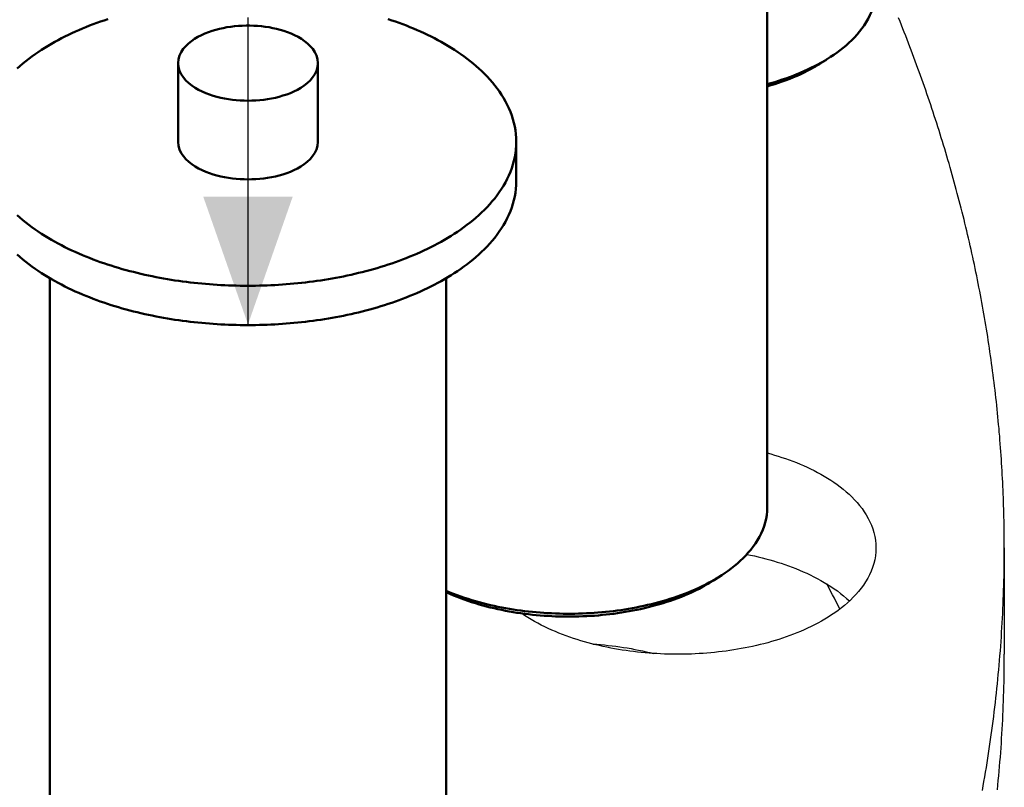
# Model space of a CAD drawing. Header units: millimetres. Extents: x 0 to 841, y 0 to 594.
# Tile 30 of 50: x 451 to 481, y 317 to 341. Entities that reach past the tile are written whole.
import ezdxf

# ---------------------------------------------------------------- set-up
doc = ezdxf.new("R2010")
doc.units = ezdxf.units.MM
doc.linetypes.add('EJE', pattern=[31, 20, -4, 3, -4])
for name, color, linetype, lineweight in [('COTA', 7, 'CONTINUOUS', 25), ('EJE', 7, 'EJE', 25), ('FINA', 7, 'CONTINUOUS', 25), ('VIS', 7, 'CONTINUOUS', 50)]:
    doc.layers.add(name, color=color, linetype=linetype, lineweight=lineweight)

msp = doc.modelspace()

# ---------------------------------------------------------------- linework, layer by layer
at = {"layer": 'COTA'}
msp.add_solid([(457.7, 331.107), (459.1, 335.107), (456.3, 335.107)], dxfattribs=at)
at = {"layer": 'EJE'}
msp.add_line((457.7, 371.709), (457.7, 331.107), dxfattribs=at)
at = {"layer": 'FINA'}
for points in [[(473.93, 347.946), (473.93, 325.386)], [(475.913, 339.473), (476.013, 339.54), (476.112, 339.609), (476.209, 339.681), (476.304, 339.756), (476.396, 339.834), (476.486, 339.914), (476.574, 339.997), (476.658, 340.084), (476.74, 340.173), (476.818, 340.265), (476.891, 340.361), (476.961, 340.459), (477.026, 340.561), (477.086, 340.666), (477.141, 340.774), (477.189, 340.884), (477.231, 340.997), (477.266, 341.113), (477.294, 341.231), (477.314, 341.35), (477.326, 341.47), (477.33, 341.59)], [(453.314, 340.655), (453.2, 340.616), (453.086, 340.577), (452.973, 340.536), (452.86, 340.494), (452.748, 340.451), (452.636, 340.406), (452.525, 340.36), (452.414, 340.313), (452.304, 340.264), (452.195, 340.214), (452.086, 340.162), (451.978, 340.109), (451.871, 340.054), (451.764, 339.998), (451.659, 339.94), (451.554, 339.88), (451.45, 339.819), (451.348, 339.756), (451.246, 339.692), (451.146, 339.626), (451.046, 339.558), (450.948, 339.488), (450.852, 339.416), (450.757, 339.342), (450.663, 339.266), (450.571, 339.188), (450.481, 339.108)], [(459.888, 339.278), (459.876, 339.397), (459.844, 339.513), (459.792, 339.621), (459.726, 339.721), (459.648, 339.812), (459.561, 339.895), (459.468, 339.97), (459.369, 340.038), (459.265, 340.099), (459.158, 340.154), (459.049, 340.203), (458.937, 340.247), (458.824, 340.286), (458.709, 340.32), (458.593, 340.35), (458.475, 340.376), (458.357, 340.398), (458.239, 340.416), (458.12, 340.431), (458, 340.442), (457.88, 340.449), (457.76, 340.452), (457.64, 340.452), (457.52, 340.449), (457.4, 340.442), (457.281, 340.431), (457.162, 340.416), (457.043, 340.398), (456.925, 340.376), (456.808, 340.35), (456.692, 340.32), (456.577, 340.286), (456.463, 340.247), (456.351, 340.203), (456.242, 340.154), (456.135, 340.099), (456.032, 340.038), (455.933, 339.97), (455.839, 339.895), (455.752, 339.812), (455.674, 339.721), (455.608, 339.621), (455.557, 339.513), (455.524, 339.397), (455.513, 339.278)], [(466.086, 336.817), (466.083, 336.938), (466.074, 337.058), (466.059, 337.177), (466.039, 337.296), (466.012, 337.413), (465.98, 337.529), (465.943, 337.644), (465.901, 337.757), (465.855, 337.868), (465.803, 337.976), (465.748, 338.083), (465.688, 338.188), (465.625, 338.29), (465.558, 338.39), (465.487, 338.488), (465.414, 338.583), (465.338, 338.676), (465.259, 338.767), (465.177, 338.856), (465.093, 338.942), (465.007, 339.026), (464.919, 339.108), (464.829, 339.188), (464.737, 339.266), (464.644, 339.342), (464.549, 339.416), (464.452, 339.488), (464.354, 339.558), (464.255, 339.626), (464.154, 339.692), (464.053, 339.756), (463.95, 339.819), (463.846, 339.88), (463.741, 339.94), (463.636, 339.998), (463.529, 340.054), (463.422, 340.109), (463.314, 340.162), (463.205, 340.214), (463.096, 340.264), (462.986, 340.313), (462.875, 340.36), (462.764, 340.406), (462.652, 340.451), (462.54, 340.494), (462.427, 340.536), (462.314, 340.577), (462.2, 340.616), (462.086, 340.655)], [(481.341, 324.119), (481.341, 324.24), (481.34, 324.36), (481.339, 324.481), (481.338, 324.601), (481.336, 324.722), (481.335, 324.842), (481.332, 324.963), (481.33, 325.084), (481.327, 325.204), (481.323, 325.325), (481.32, 325.445), (481.316, 325.566), (481.312, 325.686), (481.307, 325.807), (481.302, 325.927), (481.297, 326.048), (481.291, 326.168), (481.285, 326.289), (481.278, 326.409), (481.272, 326.529), (481.265, 326.65), (481.257, 326.77), (481.249, 326.89), (481.241, 327.011), (481.233, 327.131), (481.224, 327.251), (481.215, 327.372), (481.205, 327.492), (481.196, 327.612), (481.185, 327.732), (481.175, 327.852), (481.164, 327.972), (481.153, 328.092), (481.141, 328.212), (481.129, 328.332), (481.117, 328.452), (481.105, 328.572), (481.092, 328.692), (481.079, 328.812), (481.065, 328.932), (481.051, 329.052), (481.037, 329.171), (481.022, 329.291), (481.007, 329.411), (480.992, 329.53), (480.976, 329.65), (480.961, 329.769), (480.944, 329.889), (480.928, 330.008), (480.911, 330.128), (480.893, 330.247), (480.876, 330.366), (480.858, 330.486), (480.84, 330.605), (480.821, 330.724), (480.802, 330.843), (480.783, 330.962), (480.763, 331.081), (480.743, 331.2), (480.723, 331.319), (480.702, 331.438), (480.681, 331.556), (480.66, 331.675), (480.639, 331.794), (480.617, 331.912), (480.594, 332.031), (480.572, 332.149), (480.549, 332.268), (480.526, 332.386), (480.502, 332.504), (480.478, 332.623), (480.454, 332.741), (480.429, 332.859), (480.405, 332.977), (480.379, 333.095), (480.354, 333.213), (480.328, 333.33), (480.302, 333.448), (480.275, 333.566), (480.249, 333.683), (480.222, 333.801), (480.194, 333.918), (480.166, 334.036), (480.138, 334.153), (480.11, 334.27), (480.081, 334.387), (480.052, 334.504), (480.023, 334.621), (479.993, 334.738), (479.963, 334.855), (479.933, 334.972), (479.903, 335.088), (479.872, 335.205), (479.841, 335.321), (479.809, 335.438), (479.777, 335.554), (479.745, 335.67), (479.713, 335.786), (479.68, 335.902), (479.647, 336.018), (479.613, 336.134), (479.58, 336.25), (479.546, 336.366), (479.512, 336.481), (479.477, 336.597), (479.442, 336.712), (479.407, 336.828), (479.372, 336.943), (479.336, 337.058), (479.3, 337.173), (479.263, 337.288), (479.227, 337.403), (479.19, 337.518), (479.152, 337.632), (479.115, 337.747), (479.077, 337.862), (479.039, 337.976), (479, 338.09), (478.962, 338.204), (478.923, 338.319), (478.883, 338.433), (478.844, 338.546), (478.804, 338.66), (478.764, 338.774), (478.723, 338.888), (478.682, 339.001), (478.641, 339.114), (478.6, 339.228), (478.558, 339.341), (478.517, 339.454), (478.474, 339.567), (478.432, 339.68), (478.389, 339.793), (478.346, 339.905), (478.303, 340.018), (478.259, 340.13), (478.215, 340.242), (478.171, 340.355), (478.127, 340.467), (478.082, 340.579), (478.037, 340.691)], [(475.515, 339.237), (475.582, 339.274), (475.65, 339.312), (475.716, 339.351), (475.782, 339.39), (475.848, 339.431), (475.913, 339.473)], [(475.688, 339.326), (475.913, 339.473)], [(455.513, 339.278), (455.524, 339.156), (455.559, 339.038), (455.612, 338.928), (455.681, 338.826), (455.762, 338.734), (455.852, 338.65), (455.949, 338.574), (456.051, 338.506), (456.158, 338.445), (456.268, 338.39), (456.38, 338.341), (456.495, 338.298), (456.612, 338.259), (456.73, 338.225), (456.849, 338.196), (456.969, 338.171), (457.091, 338.15), (457.212, 338.133), (457.334, 338.12), (457.457, 338.111), (457.58, 338.105), (457.703, 338.104), (457.825, 338.105), (457.948, 338.111), (458.071, 338.121), (458.193, 338.134), (458.315, 338.151), (458.436, 338.172), (458.556, 338.197), (458.675, 338.227), (458.793, 338.261), (458.91, 338.299), (459.025, 338.343), (459.137, 338.393), (459.247, 338.448)], [(455.513, 339.278), (455.513, 336.817)], [(459.247, 338.448), (459.353, 338.509), (459.455, 338.577), (459.551, 338.652), (459.64, 338.735), (459.721, 338.828), (459.789, 338.929), (459.842, 339.039), (459.876, 339.156), (459.888, 339.278)], [(459.888, 339.278), (459.888, 336.817)], [(473.93, 338.621), (474.047, 338.654), (474.164, 338.688), (474.28, 338.724), (474.396, 338.761), (474.511, 338.801), (474.626, 338.842), (474.74, 338.884), (474.853, 338.929), (474.965, 338.975), (475.077, 339.024), (475.188, 339.074), (475.298, 339.126), (475.407, 339.181), (475.515, 339.237)], [(475.308, 339.102), (475.373, 339.137), (475.437, 339.173), (475.501, 339.21), (475.564, 339.248), (475.626, 339.287), (475.688, 339.326)], [(475.688, 339.326), (475.706, 339.338), (475.725, 339.35), (475.743, 339.362), (475.761, 339.375), (475.779, 339.387), (475.797, 339.399)], [(473.93, 338.551), (474.048, 338.587), (474.167, 338.624), (474.284, 338.663), (474.401, 338.703), (474.518, 338.746), (474.634, 338.79), (474.748, 338.837), (474.862, 338.886), (474.976, 338.936), (475.088, 338.989), (475.199, 339.044), (475.308, 339.102)], [(455.513, 336.817), (455.524, 336.695), (455.559, 336.577), (455.612, 336.467), (455.681, 336.365), (455.762, 336.273), (455.852, 336.189), (455.949, 336.114), (456.051, 336.046), (456.158, 335.984), (456.268, 335.93), (456.38, 335.881), (456.495, 335.837), (456.612, 335.798), (456.73, 335.765), (456.849, 335.735), (456.969, 335.71), (457.091, 335.689), (457.212, 335.672), (457.334, 335.659), (457.457, 335.65), (457.58, 335.645), (457.703, 335.643), (457.825, 335.645), (457.948, 335.65), (458.071, 335.66), (458.193, 335.673), (458.315, 335.69), (458.436, 335.711), (458.556, 335.736), (458.675, 335.766), (458.793, 335.8), (458.91, 335.839), (459.025, 335.883), (459.137, 335.932), (459.247, 335.987)], [(459.247, 335.987), (459.353, 336.048), (459.455, 336.116), (459.551, 336.191), (459.64, 336.275), (459.721, 336.367), (459.789, 336.468), (459.842, 336.578), (459.876, 336.696), (459.888, 336.817)], [(463.63, 333.634), (463.736, 333.692), (463.841, 333.751), (463.944, 333.812), (464.047, 333.875), (464.149, 333.939), (464.25, 334.006), (464.349, 334.074), (464.448, 334.144), (464.544, 334.216), (464.64, 334.29), (464.734, 334.366), (464.826, 334.443), (464.916, 334.523), (465.004, 334.605), (465.09, 334.69), (465.175, 334.776), (465.256, 334.865), (465.336, 334.956), (465.412, 335.049), (465.486, 335.144), (465.556, 335.242), (465.623, 335.342), (465.687, 335.445), (465.747, 335.549), (465.802, 335.656), (465.854, 335.765), (465.901, 335.876), (465.943, 335.989), (465.98, 336.104), (466.012, 336.22), (466.038, 336.338), (466.059, 336.457), (466.074, 336.577), (466.083, 336.697), (466.086, 336.817)], [(466.086, 336.817), (466.086, 335.587)], [(463.63, 332.403), (463.736, 332.461), (463.841, 332.521), (463.944, 332.582), (464.047, 332.645), (464.149, 332.709), (464.25, 332.775), (464.349, 332.844), (464.448, 332.914), (464.544, 332.985), (464.64, 333.059), (464.734, 333.135), (464.826, 333.213), (464.916, 333.293), (465.004, 333.375), (465.09, 333.459), (465.175, 333.546), (465.256, 333.634), (465.336, 333.725), (465.412, 333.818), (465.486, 333.914), (465.556, 334.012), (465.623, 334.112), (465.687, 334.214), (465.747, 334.319), (465.802, 334.426), (465.854, 334.535), (465.901, 334.646), (465.943, 334.759), (465.98, 334.874), (466.012, 334.99), (466.038, 335.108), (466.059, 335.227), (466.074, 335.346), (466.083, 335.466), (466.086, 335.587)], [(450.48, 334.527), (450.57, 334.447), (450.662, 334.369), (450.756, 334.294), (450.851, 334.22), (450.947, 334.148), (451.045, 334.078), (451.144, 334.01), (451.245, 333.943), (451.346, 333.879), (451.449, 333.816), (451.553, 333.755), (451.657, 333.696), (451.763, 333.638), (451.869, 333.582), (451.976, 333.527), (452.084, 333.474), (452.193, 333.422), (452.302, 333.372), (452.412, 333.323), (452.523, 333.275), (452.634, 333.229), (452.746, 333.185), (452.858, 333.141), (452.971, 333.099), (453.084, 333.058), (453.198, 333.019), (453.312, 332.981), (453.426, 332.944), (453.541, 332.908), (453.656, 332.873), (453.772, 332.839), (453.888, 332.807), (454.004, 332.776), (454.121, 332.746), (454.237, 332.717), (454.354, 332.689), (454.472, 332.662), (454.589, 332.636), (454.707, 332.612), (454.825, 332.588), (454.943, 332.565), (455.062, 332.544), (455.18, 332.523), (455.299, 332.504), (455.418, 332.485), (455.537, 332.467), (455.656, 332.451), (455.775, 332.435), (455.895, 332.421), (456.014, 332.407), (456.134, 332.394), (456.254, 332.382), (456.374, 332.372), (456.494, 332.362), (456.614, 332.353), (456.734, 332.345), (456.854, 332.338), (456.974, 332.332), (457.094, 332.327), (457.215, 332.323), (457.335, 332.319), (457.455, 332.317), (457.575, 332.315), (457.696, 332.315), (457.816, 332.315), (457.936, 332.317), (458.057, 332.319), (458.177, 332.322), (458.297, 332.326), (458.418, 332.331), (458.538, 332.338), (458.658, 332.344), (458.778, 332.352), (458.898, 332.361), (459.018, 332.371), (459.138, 332.382), (459.258, 332.393), (459.377, 332.406), (459.497, 332.42), (459.616, 332.434), (459.736, 332.45), (459.855, 332.466), (459.974, 332.484), (460.093, 332.502), (460.212, 332.522), (460.33, 332.542), (460.449, 332.564), (460.567, 332.586), (460.685, 332.61), (460.803, 332.634), (460.92, 332.66), (461.037, 332.687), (461.154, 332.715), (461.271, 332.744), (461.388, 332.774), (461.504, 332.805), (461.62, 332.837), (461.736, 332.871), (461.851, 332.905), (461.966, 332.941), (462.08, 332.978), (462.194, 333.016), (462.308, 333.056), (462.421, 333.096), (462.534, 333.138), (462.646, 333.182), (462.758, 333.226), (462.869, 333.272), (462.98, 333.319), (463.09, 333.368), (463.199, 333.418), (463.308, 333.47), (463.416, 333.523), (463.523, 333.578), (463.63, 333.634)], [(450.48, 333.297), (450.57, 333.217), (450.662, 333.139), (450.756, 333.063), (450.851, 332.989), (450.947, 332.917), (451.045, 332.848), (451.144, 332.779), (451.245, 332.713), (451.346, 332.649), (451.449, 332.586), (451.553, 332.525), (451.657, 332.465), (451.763, 332.407), (451.869, 332.351), (451.976, 332.296), (452.084, 332.243), (452.193, 332.192), (452.302, 332.141), (452.412, 332.092), (452.523, 332.045), (452.634, 331.999), (452.746, 331.954), (452.858, 331.911), (452.971, 331.869), (453.084, 331.828), (453.198, 331.789), (453.312, 331.75), (453.426, 331.713), (453.541, 331.677), (453.656, 331.643), (453.772, 331.609), (453.888, 331.577), (454.004, 331.545), (454.121, 331.515), (454.237, 331.486), (454.354, 331.458), (454.472, 331.432), (454.589, 331.406), (454.707, 331.381), (454.825, 331.357), (454.943, 331.335), (455.062, 331.313), (455.18, 331.293), (455.299, 331.273), (455.418, 331.255), (455.537, 331.237), (455.656, 331.22), (455.775, 331.205), (455.895, 331.19), (456.014, 331.177), (456.134, 331.164), (456.254, 331.152), (456.374, 331.141), (456.494, 331.131), (456.614, 331.123), (456.734, 331.115), (456.854, 331.108), (456.974, 331.102), (457.094, 331.096), (457.215, 331.092), (457.335, 331.089), (457.455, 331.087), (457.575, 331.085), (457.696, 331.085), (457.816, 331.085), (457.936, 331.086), (458.057, 331.089), (458.177, 331.092), (458.297, 331.096), (458.418, 331.101), (458.538, 331.107), (458.658, 331.114), (458.778, 331.122), (458.898, 331.131), (459.018, 331.141), (459.138, 331.151), (459.258, 331.163), (459.377, 331.176), (459.497, 331.189), (459.616, 331.204), (459.736, 331.219), (459.855, 331.236), (459.974, 331.253), (460.093, 331.272), (460.212, 331.291), (460.33, 331.312), (460.449, 331.333), (460.567, 331.356), (460.685, 331.379), (460.803, 331.404), (460.92, 331.43), (461.037, 331.456), (461.154, 331.484), (461.271, 331.513), (461.388, 331.543), (461.504, 331.574), (461.62, 331.607), (461.736, 331.64), (461.851, 331.675), (461.966, 331.711), (462.08, 331.748), (462.194, 331.786), (462.308, 331.825), (462.421, 331.866), (462.534, 331.908), (462.646, 331.951), (462.758, 331.996), (462.869, 332.042), (462.98, 332.089), (463.09, 332.138), (463.199, 332.188), (463.308, 332.239), (463.416, 332.293), (463.523, 332.347), (463.63, 332.403)], [(451.502, 332.554), (451.502, 309.995)], [(463.898, 332.554), (463.898, 309.995)], [(473.93, 327.088), (474.046, 327.056), (474.161, 327.022), (474.277, 326.987), (474.391, 326.949), (474.506, 326.911), (474.619, 326.87), (474.732, 326.828), (474.844, 326.784), (474.956, 326.738), (475.067, 326.69), (475.177, 326.641), (475.286, 326.589), (475.394, 326.535), (475.501, 326.48), (475.606, 326.422), (475.711, 326.362), (475.814, 326.299), (475.916, 326.235), (476.016, 326.168), (476.115, 326.098), (476.211, 326.026), (476.306, 325.951), (476.398, 325.874), (476.488, 325.793), (476.576, 325.71), (476.66, 325.624), (476.741, 325.535), (476.819, 325.443), (476.893, 325.347), (476.962, 325.249), (477.027, 325.147), (477.087, 325.042), (477.141, 324.935), (477.189, 324.824), (477.231, 324.711), (477.266, 324.596), (477.294, 324.478), (477.314, 324.359), (477.326, 324.239), (477.33, 324.119)], [(472.512, 323.269), (472.613, 323.336), (472.712, 323.405), (472.808, 323.477), (472.903, 323.552), (472.996, 323.63), (473.086, 323.71), (473.173, 323.793), (473.258, 323.88), (473.339, 323.969), (473.417, 324.061), (473.491, 324.157), (473.561, 324.255), (473.626, 324.357), (473.686, 324.462), (473.74, 324.57), (473.788, 324.68), (473.83, 324.793), (473.865, 324.909), (473.893, 325.027), (473.913, 325.146), (473.926, 325.266), (473.93, 325.386)], [(477.33, 324.119), (477.326, 323.994), (477.313, 323.87), (477.291, 323.747), (477.262, 323.626), (477.224, 323.507), (477.18, 323.391), (477.128, 323.277), (477.071, 323.166), (477.007, 323.059), (476.938, 322.955), (476.865, 322.854), (476.787, 322.757), (476.705, 322.662), (476.619, 322.572), (476.531, 322.484), (476.439, 322.4), (476.344, 322.318), (476.247, 322.24), (476.148, 322.164), (476.047, 322.091), (475.943, 322.021), (475.839, 321.954), (475.732, 321.889), (475.624, 321.826), (475.515, 321.766)], [(480.654, 316.527), (480.68, 316.671), (480.705, 316.816), (480.73, 316.96), (480.755, 317.105), (480.779, 317.25), (480.802, 317.395), (480.825, 317.54), (480.848, 317.685), (480.87, 317.83), (480.891, 317.975), (480.912, 318.121), (480.933, 318.266), (480.953, 318.411), (480.972, 318.557), (480.991, 318.702), (481.01, 318.848), (481.028, 318.994), (481.046, 319.139), (481.063, 319.285), (481.079, 319.431), (481.095, 319.577), (481.111, 319.723), (481.126, 319.869), (481.14, 320.015), (481.154, 320.161), (481.168, 320.307), (481.181, 320.454), (481.193, 320.6), (481.205, 320.746), (481.217, 320.893), (481.228, 321.039), (481.238, 321.185), (481.248, 321.332), (481.258, 321.478), (481.267, 321.625), (481.275, 321.771), (481.283, 321.918), (481.291, 322.065), (481.297, 322.211), (481.304, 322.358), (481.31, 322.505), (481.315, 322.651), (481.32, 322.798), (481.324, 322.945), (481.328, 323.091), (481.332, 323.238), (481.334, 323.385), (481.337, 323.532), (481.338, 323.679), (481.34, 323.825), (481.341, 323.972), (481.341, 324.119)], [(481.341, 324.119), (481.341, 320.797)], [(473.292, 323.916), (473.412, 323.891), (473.533, 323.865), (473.652, 323.837), (473.772, 323.808), (473.891, 323.777), (474.01, 323.744), (474.128, 323.71), (474.246, 323.674), (474.363, 323.637), (474.48, 323.598), (474.596, 323.557), (474.711, 323.514), (474.826, 323.469), (474.94, 323.423), (475.053, 323.374), (475.165, 323.324), (475.277, 323.271), (475.387, 323.217), (475.496, 323.16), (475.604, 323.101), (475.711, 323.04), (475.816, 322.976), (475.92, 322.91), (476.022, 322.841), (476.123, 322.77), (476.221, 322.696), (476.317, 322.62), (476.411, 322.54), (476.503, 322.458)], [(472.114, 323.033), (472.182, 323.07), (472.249, 323.108), (472.316, 323.147), (472.382, 323.186), (472.447, 323.227), (472.512, 323.269)], [(472.287, 323.122), (472.512, 323.269)], [(472.287, 323.122), (472.306, 323.134), (472.324, 323.146), (472.342, 323.158), (472.36, 323.171), (472.379, 323.183), (472.397, 323.195)], [(463.898, 322.771), (464.01, 322.725), (464.122, 322.681), (464.236, 322.638), (464.349, 322.598), (464.464, 322.559), (464.579, 322.521), (464.694, 322.486), (464.81, 322.451), (464.926, 322.419), (465.043, 322.388), (465.16, 322.358), (465.278, 322.33), (465.395, 322.304), (465.514, 322.279), (465.632, 322.255), (465.751, 322.233), (465.87, 322.212), (465.989, 322.193), (466.109, 322.175), (466.228, 322.158), (466.348, 322.143), (466.468, 322.128), (466.588, 322.116), (466.708, 322.104), (466.829, 322.094), (466.949, 322.085), (467.07, 322.078), (467.191, 322.071), (467.311, 322.066), (467.432, 322.062), (467.553, 322.06), (467.674, 322.059), (467.794, 322.059), (467.915, 322.06), (468.036, 322.063), (468.157, 322.066), (468.277, 322.072), (468.398, 322.078), (468.519, 322.086), (468.639, 322.094), (468.759, 322.105), (468.88, 322.116), (469, 322.129), (469.12, 322.143), (469.24, 322.159), (469.359, 322.175), (469.479, 322.194), (469.598, 322.213), (469.717, 322.234), (469.836, 322.256), (469.954, 322.28), (470.072, 322.305), (470.19, 322.332), (470.308, 322.36), (470.425, 322.389), (470.542, 322.42), (470.658, 322.453), (470.774, 322.487), (470.889, 322.523), (471.004, 322.56), (471.118, 322.599), (471.232, 322.64), (471.345, 322.683), (471.458, 322.727), (471.569, 322.773), (471.68, 322.821), (471.79, 322.871), (471.899, 322.923), (472.007, 322.977), (472.114, 323.033)], [(463.898, 322.728), (464.009, 322.678), (464.121, 322.631), (464.234, 322.585), (464.347, 322.541), (464.461, 322.5), (464.575, 322.46), (464.691, 322.422), (464.807, 322.385), (464.923, 322.351), (465.04, 322.318), (465.157, 322.286), (465.275, 322.256), (465.393, 322.228), (465.511, 322.202), (465.63, 322.177), (465.749, 322.153), (465.869, 322.131), (465.988, 322.11), (466.108, 322.091), (466.228, 322.074), (466.349, 322.057), (466.469, 322.042), (466.59, 322.029), (466.711, 322.017), (466.831, 322.006), (466.953, 321.997), (467.074, 321.989), (467.195, 321.982), (467.316, 321.977), (467.438, 321.973), (467.559, 321.97), (467.68, 321.969), (467.802, 321.969), (467.923, 321.971), (468.045, 321.974), (468.166, 321.978), (468.287, 321.983), (468.408, 321.99), (468.529, 321.998), (468.651, 322.008), (468.771, 322.019), (468.892, 322.031), (469.013, 322.045), (469.133, 322.06), (469.254, 322.076), (469.374, 322.094), (469.494, 322.114), (469.613, 322.134), (469.732, 322.157), (469.852, 322.18), (469.97, 322.206), (470.089, 322.233), (470.207, 322.261), (470.324, 322.291), (470.442, 322.323), (470.558, 322.356), (470.675, 322.391), (470.79, 322.428), (470.906, 322.466), (471.02, 322.506), (471.134, 322.548), (471.247, 322.592), (471.36, 322.638), (471.471, 322.686), (471.582, 322.736), (471.692, 322.788), (471.8, 322.842), (471.908, 322.898)], [(471.908, 322.898), (471.972, 322.933), (472.036, 322.969), (472.1, 323.006), (472.163, 323.044), (472.226, 323.083), (472.287, 323.122)], [(476.202, 322.205), (476.145, 322.317), (476.087, 322.429), (476.03, 322.542), (475.972, 322.654), (475.913, 322.765), (475.855, 322.877), (475.796, 322.989)], [(475.515, 321.766), (475.408, 321.71), (475.3, 321.656), (475.191, 321.604), (475.081, 321.554), (474.97, 321.506), (474.859, 321.46), (474.747, 321.416), (474.634, 321.373), (474.52, 321.332), (474.406, 321.293), (474.291, 321.256), (474.176, 321.22), (474.06, 321.186), (473.944, 321.153), (473.827, 321.122), (473.71, 321.093), (473.593, 321.065), (473.475, 321.038), (473.357, 321.013), (473.239, 320.989), (473.12, 320.967), (473.001, 320.946), (472.882, 320.927), (472.763, 320.908), (472.643, 320.892), (472.524, 320.876), (472.404, 320.862), (472.284, 320.849), (472.164, 320.838), (472.044, 320.827), (471.923, 320.818), (471.803, 320.811), (471.682, 320.804), (471.562, 320.799), (471.441, 320.795), (471.32, 320.793), (471.2, 320.791), (471.079, 320.791), (470.958, 320.792), (470.838, 320.795), (470.717, 320.799), (470.597, 320.804), (470.476, 320.81), (470.356, 320.817), (470.235, 320.826), (470.115, 320.836), (469.995, 320.848), (469.875, 320.86), (469.755, 320.874), (469.635, 320.89), (469.516, 320.906), (469.396, 320.924), (469.277, 320.944), (469.158, 320.964), (469.04, 320.986), (468.921, 321.01), (468.803, 321.035), (468.686, 321.061), (468.568, 321.089), (468.451, 321.118), (468.334, 321.149), (468.218, 321.182), (468.102, 321.216), (467.987, 321.251), (467.872, 321.288), (467.758, 321.327), (467.644, 321.368), (467.531, 321.41), (467.419, 321.454), (467.307, 321.5), (467.197, 321.548), (467.087, 321.598), (466.977, 321.649), (466.869, 321.703), (466.762, 321.759), (466.657, 321.817), (466.552, 321.877), (466.449, 321.939), (466.347, 322.004), (466.246, 322.071)], [(468.484, 321.11), (468.604, 321.102), (468.723, 321.092), (468.843, 321.081), (468.962, 321.068), (469.082, 321.055), (469.201, 321.04), (469.32, 321.024), (469.438, 321.006), (469.557, 320.987), (469.675, 320.967), (469.793, 320.945), (469.911, 320.922), (470.029, 320.898), (470.146, 320.872), (470.263, 320.845), (470.379, 320.816)], [(481.126, 316.547), (481.14, 316.693), (481.154, 316.839), (481.168, 316.985), (481.181, 317.132), (481.193, 317.278), (481.205, 317.424), (481.217, 317.57), (481.228, 317.717), (481.238, 317.863), (481.248, 318.01), (481.258, 318.156), (481.267, 318.303), (481.275, 318.449), (481.283, 318.596), (481.291, 318.743), (481.297, 318.889), (481.304, 319.036), (481.31, 319.182), (481.315, 319.329), (481.32, 319.476), (481.324, 319.623), (481.328, 319.769), (481.332, 319.916), (481.334, 320.063), (481.337, 320.21), (481.338, 320.357), (481.34, 320.503), (481.341, 320.65), (481.341, 320.797)]]:
    msp.add_lwpolyline(points, dxfattribs=at)
at = {"layer": 'VIS'}
for points in [[(473.93, 347.946), (473.93, 325.386)], [(475.913, 339.473), (476.013, 339.54), (476.112, 339.609), (476.209, 339.681), (476.304, 339.756), (476.396, 339.834), (476.486, 339.914), (476.574, 339.997), (476.658, 340.084), (476.74, 340.173), (476.818, 340.265), (476.891, 340.361), (476.961, 340.459), (477.026, 340.561), (477.086, 340.666), (477.141, 340.774), (477.189, 340.884), (477.231, 340.997), (477.266, 341.113), (477.294, 341.231), (477.314, 341.35), (477.326, 341.47), (477.33, 341.59)], [(453.314, 340.655), (453.2, 340.616), (453.086, 340.577), (452.973, 340.536), (452.86, 340.494), (452.748, 340.451), (452.636, 340.406), (452.525, 340.36), (452.414, 340.313), (452.304, 340.264), (452.195, 340.214), (452.086, 340.162), (451.978, 340.109), (451.871, 340.054), (451.764, 339.998), (451.659, 339.94), (451.554, 339.88), (451.45, 339.819), (451.348, 339.756), (451.246, 339.692), (451.146, 339.626), (451.046, 339.558), (450.948, 339.488), (450.852, 339.416), (450.757, 339.342), (450.663, 339.266), (450.571, 339.188), (450.481, 339.108)], [(459.888, 339.278), (459.876, 339.397), (459.844, 339.513), (459.792, 339.621), (459.726, 339.721), (459.648, 339.812), (459.561, 339.895), (459.468, 339.97), (459.369, 340.038), (459.265, 340.099), (459.158, 340.154), (459.049, 340.203), (458.937, 340.247), (458.824, 340.286), (458.709, 340.32), (458.593, 340.35), (458.475, 340.376), (458.357, 340.398), (458.239, 340.416), (458.12, 340.431), (458, 340.442), (457.88, 340.449), (457.76, 340.452), (457.64, 340.452), (457.52, 340.449), (457.4, 340.442), (457.281, 340.431), (457.162, 340.416), (457.043, 340.398), (456.925, 340.376), (456.808, 340.35), (456.692, 340.32), (456.577, 340.286), (456.463, 340.247), (456.351, 340.203), (456.242, 340.154), (456.135, 340.099), (456.032, 340.038), (455.933, 339.97), (455.839, 339.895), (455.752, 339.812), (455.674, 339.721), (455.608, 339.621), (455.557, 339.513), (455.524, 339.397), (455.513, 339.278)], [(466.086, 336.817), (466.083, 336.938), (466.074, 337.058), (466.059, 337.177), (466.039, 337.296), (466.012, 337.413), (465.98, 337.529), (465.943, 337.644), (465.901, 337.757), (465.855, 337.868), (465.803, 337.976), (465.748, 338.083), (465.688, 338.188), (465.625, 338.29), (465.558, 338.39), (465.487, 338.488), (465.414, 338.583), (465.338, 338.676), (465.259, 338.767), (465.177, 338.856), (465.093, 338.942), (465.007, 339.026), (464.919, 339.108), (464.829, 339.188), (464.737, 339.266), (464.644, 339.342), (464.549, 339.416), (464.452, 339.488), (464.354, 339.558), (464.255, 339.626), (464.154, 339.692), (464.053, 339.756), (463.95, 339.819), (463.846, 339.88), (463.741, 339.94), (463.636, 339.998), (463.529, 340.054), (463.422, 340.109), (463.314, 340.162), (463.205, 340.214), (463.096, 340.264), (462.986, 340.313), (462.875, 340.36), (462.764, 340.406), (462.652, 340.451), (462.54, 340.494), (462.427, 340.536), (462.314, 340.577), (462.2, 340.616), (462.086, 340.655)], [(475.515, 339.237), (475.582, 339.274), (475.65, 339.312), (475.716, 339.351), (475.782, 339.39), (475.848, 339.431), (475.913, 339.473)], [(475.688, 339.326), (475.913, 339.473)], [(455.513, 339.278), (455.524, 339.156), (455.559, 339.038), (455.612, 338.928), (455.681, 338.826), (455.762, 338.734), (455.852, 338.65), (455.949, 338.574), (456.051, 338.506), (456.158, 338.445), (456.268, 338.39), (456.38, 338.341), (456.495, 338.298), (456.612, 338.259), (456.73, 338.225), (456.849, 338.196), (456.969, 338.171), (457.091, 338.15), (457.212, 338.133), (457.334, 338.12), (457.457, 338.111), (457.58, 338.105), (457.703, 338.104), (457.825, 338.105), (457.948, 338.111), (458.071, 338.121), (458.193, 338.134), (458.315, 338.151), (458.436, 338.172), (458.556, 338.197), (458.675, 338.227), (458.793, 338.261), (458.91, 338.299), (459.025, 338.343), (459.137, 338.393), (459.247, 338.448)], [(455.513, 339.278), (455.513, 336.817)], [(459.247, 338.448), (459.353, 338.509), (459.455, 338.577), (459.551, 338.652), (459.64, 338.735), (459.721, 338.828), (459.789, 338.929), (459.842, 339.039), (459.876, 339.156), (459.888, 339.278)], [(459.888, 339.278), (459.888, 336.817)], [(473.93, 338.621), (474.047, 338.654), (474.164, 338.688), (474.28, 338.724), (474.396, 338.761), (474.511, 338.801), (474.626, 338.842), (474.74, 338.884), (474.853, 338.929), (474.965, 338.975), (475.077, 339.024), (475.188, 339.074), (475.298, 339.126), (475.407, 339.181), (475.515, 339.237)], [(475.308, 339.102), (475.373, 339.137), (475.437, 339.173), (475.501, 339.21), (475.564, 339.248), (475.626, 339.287), (475.688, 339.326)], [(475.688, 339.326), (475.706, 339.338), (475.725, 339.35), (475.743, 339.362), (475.761, 339.375), (475.779, 339.387), (475.797, 339.399)], [(473.93, 338.551), (474.048, 338.587), (474.167, 338.624), (474.284, 338.663), (474.401, 338.703), (474.518, 338.746), (474.634, 338.79), (474.748, 338.837), (474.862, 338.886), (474.976, 338.936), (475.088, 338.989), (475.199, 339.044), (475.308, 339.102)], [(455.513, 336.817), (455.524, 336.695), (455.559, 336.577), (455.612, 336.467), (455.681, 336.365), (455.762, 336.273), (455.852, 336.189), (455.949, 336.114), (456.051, 336.046), (456.158, 335.984), (456.268, 335.93), (456.38, 335.881), (456.495, 335.837), (456.612, 335.798), (456.73, 335.765), (456.849, 335.735), (456.969, 335.71), (457.091, 335.689), (457.212, 335.672), (457.334, 335.659), (457.457, 335.65), (457.58, 335.645), (457.703, 335.643), (457.825, 335.645), (457.948, 335.65), (458.071, 335.66), (458.193, 335.673), (458.315, 335.69), (458.436, 335.711), (458.556, 335.736), (458.675, 335.766), (458.793, 335.8), (458.91, 335.839), (459.025, 335.883), (459.137, 335.932), (459.247, 335.987)], [(459.247, 335.987), (459.353, 336.048), (459.455, 336.116), (459.551, 336.191), (459.64, 336.275), (459.721, 336.367), (459.789, 336.468), (459.842, 336.578), (459.876, 336.696), (459.888, 336.817)], [(463.63, 333.634), (463.736, 333.692), (463.841, 333.751), (463.944, 333.812), (464.047, 333.875), (464.149, 333.939), (464.25, 334.006), (464.349, 334.074), (464.448, 334.144), (464.544, 334.216), (464.64, 334.29), (464.734, 334.366), (464.826, 334.443), (464.916, 334.523), (465.004, 334.605), (465.09, 334.69), (465.175, 334.776), (465.256, 334.865), (465.336, 334.956), (465.412, 335.049), (465.486, 335.144), (465.556, 335.242), (465.623, 335.342), (465.687, 335.445), (465.747, 335.549), (465.802, 335.656), (465.854, 335.765), (465.901, 335.876), (465.943, 335.989), (465.98, 336.104), (466.012, 336.22), (466.038, 336.338), (466.059, 336.457), (466.074, 336.577), (466.083, 336.697), (466.086, 336.817)], [(466.086, 336.817), (466.086, 335.587)], [(463.63, 332.403), (463.736, 332.461), (463.841, 332.521), (463.944, 332.582), (464.047, 332.645), (464.149, 332.709), (464.25, 332.775), (464.349, 332.844), (464.448, 332.914), (464.544, 332.985), (464.64, 333.059), (464.734, 333.135), (464.826, 333.213), (464.916, 333.293), (465.004, 333.375), (465.09, 333.459), (465.175, 333.546), (465.256, 333.634), (465.336, 333.725), (465.412, 333.818), (465.486, 333.914), (465.556, 334.012), (465.623, 334.112), (465.687, 334.214), (465.747, 334.319), (465.802, 334.426), (465.854, 334.535), (465.901, 334.646), (465.943, 334.759), (465.98, 334.874), (466.012, 334.99), (466.038, 335.108), (466.059, 335.227), (466.074, 335.346), (466.083, 335.466), (466.086, 335.587)], [(450.48, 334.527), (450.57, 334.447), (450.662, 334.369), (450.756, 334.294), (450.851, 334.22), (450.947, 334.148), (451.045, 334.078), (451.144, 334.01), (451.245, 333.943), (451.346, 333.879), (451.449, 333.816), (451.553, 333.755), (451.657, 333.696), (451.763, 333.638), (451.869, 333.582), (451.976, 333.527), (452.084, 333.474), (452.193, 333.422), (452.302, 333.372), (452.412, 333.323), (452.523, 333.275), (452.634, 333.229), (452.746, 333.185), (452.858, 333.141), (452.971, 333.099), (453.084, 333.058), (453.198, 333.019), (453.312, 332.981), (453.426, 332.944), (453.541, 332.908), (453.656, 332.873), (453.772, 332.839), (453.888, 332.807), (454.004, 332.776), (454.121, 332.746), (454.237, 332.717), (454.354, 332.689), (454.472, 332.662), (454.589, 332.636), (454.707, 332.612), (454.825, 332.588), (454.943, 332.565), (455.062, 332.544), (455.18, 332.523), (455.299, 332.504), (455.418, 332.485), (455.537, 332.467), (455.656, 332.451), (455.775, 332.435), (455.895, 332.421), (456.014, 332.407), (456.134, 332.394), (456.254, 332.382), (456.374, 332.372), (456.494, 332.362), (456.614, 332.353), (456.734, 332.345), (456.854, 332.338), (456.974, 332.332), (457.094, 332.327), (457.215, 332.323), (457.335, 332.319), (457.455, 332.317), (457.575, 332.315), (457.696, 332.315), (457.816, 332.315), (457.936, 332.317), (458.057, 332.319), (458.177, 332.322), (458.297, 332.326), (458.418, 332.331), (458.538, 332.338), (458.658, 332.344), (458.778, 332.352), (458.898, 332.361), (459.018, 332.371), (459.138, 332.382), (459.258, 332.393), (459.377, 332.406), (459.497, 332.42), (459.616, 332.434), (459.736, 332.45), (459.855, 332.466), (459.974, 332.484), (460.093, 332.502), (460.212, 332.522), (460.33, 332.542), (460.449, 332.564), (460.567, 332.586), (460.685, 332.61), (460.803, 332.634), (460.92, 332.66), (461.037, 332.687), (461.154, 332.715), (461.271, 332.744), (461.388, 332.774), (461.504, 332.805), (461.62, 332.837), (461.736, 332.871), (461.851, 332.905), (461.966, 332.941), (462.08, 332.978), (462.194, 333.016), (462.308, 333.056), (462.421, 333.096), (462.534, 333.138), (462.646, 333.182), (462.758, 333.226), (462.869, 333.272), (462.98, 333.319), (463.09, 333.368), (463.199, 333.418), (463.308, 333.47), (463.416, 333.523), (463.523, 333.578), (463.63, 333.634)], [(450.48, 333.297), (450.57, 333.217), (450.662, 333.139), (450.756, 333.063), (450.851, 332.989), (450.947, 332.917), (451.045, 332.848), (451.144, 332.779), (451.245, 332.713), (451.346, 332.649), (451.449, 332.586), (451.553, 332.525), (451.657, 332.465), (451.763, 332.407), (451.869, 332.351), (451.976, 332.296), (452.084, 332.243), (452.193, 332.192), (452.302, 332.141), (452.412, 332.092), (452.523, 332.045), (452.634, 331.999), (452.746, 331.954), (452.858, 331.911), (452.971, 331.869), (453.084, 331.828), (453.198, 331.789), (453.312, 331.75), (453.426, 331.713), (453.541, 331.677), (453.656, 331.643), (453.772, 331.609), (453.888, 331.577), (454.004, 331.545), (454.121, 331.515), (454.237, 331.486), (454.354, 331.458), (454.472, 331.432), (454.589, 331.406), (454.707, 331.381), (454.825, 331.357), (454.943, 331.335), (455.062, 331.313), (455.18, 331.293), (455.299, 331.273), (455.418, 331.255), (455.537, 331.237), (455.656, 331.22), (455.775, 331.205), (455.895, 331.19), (456.014, 331.177), (456.134, 331.164), (456.254, 331.152), (456.374, 331.141), (456.494, 331.131), (456.614, 331.123), (456.734, 331.115), (456.854, 331.108), (456.974, 331.102), (457.094, 331.096), (457.215, 331.092), (457.335, 331.089), (457.455, 331.087), (457.575, 331.085), (457.696, 331.085), (457.816, 331.085), (457.936, 331.086), (458.057, 331.089), (458.177, 331.092), (458.297, 331.096), (458.418, 331.101), (458.538, 331.107), (458.658, 331.114), (458.778, 331.122), (458.898, 331.131), (459.018, 331.141), (459.138, 331.151), (459.258, 331.163), (459.377, 331.176), (459.497, 331.189), (459.616, 331.204), (459.736, 331.219), (459.855, 331.236), (459.974, 331.253), (460.093, 331.272), (460.212, 331.291), (460.33, 331.312), (460.449, 331.333), (460.567, 331.356), (460.685, 331.379), (460.803, 331.404), (460.92, 331.43), (461.037, 331.456), (461.154, 331.484), (461.271, 331.513), (461.388, 331.543), (461.504, 331.574), (461.62, 331.607), (461.736, 331.64), (461.851, 331.675), (461.966, 331.711), (462.08, 331.748), (462.194, 331.786), (462.308, 331.825), (462.421, 331.866), (462.534, 331.908), (462.646, 331.951), (462.758, 331.996), (462.869, 332.042), (462.98, 332.089), (463.09, 332.138), (463.199, 332.188), (463.308, 332.239), (463.416, 332.293), (463.523, 332.347), (463.63, 332.403)], [(451.502, 332.554), (451.502, 309.995)], [(463.898, 332.554), (463.898, 309.995)], [(472.512, 323.269), (472.613, 323.336), (472.712, 323.405), (472.808, 323.477), (472.903, 323.552), (472.996, 323.63), (473.086, 323.71), (473.173, 323.793), (473.258, 323.88), (473.339, 323.969), (473.417, 324.061), (473.491, 324.157), (473.561, 324.255), (473.626, 324.357), (473.686, 324.462), (473.74, 324.57), (473.788, 324.68), (473.83, 324.793), (473.865, 324.909), (473.893, 325.027), (473.913, 325.146), (473.926, 325.266), (473.93, 325.386)], [(472.114, 323.033), (472.182, 323.07), (472.249, 323.108), (472.316, 323.147), (472.382, 323.186), (472.447, 323.227), (472.512, 323.269)], [(472.287, 323.122), (472.512, 323.269)], [(472.287, 323.122), (472.306, 323.134), (472.324, 323.146), (472.342, 323.158), (472.36, 323.171), (472.379, 323.183), (472.397, 323.195)], [(463.898, 322.771), (464.01, 322.725), (464.122, 322.681), (464.236, 322.638), (464.349, 322.598), (464.464, 322.559), (464.579, 322.521), (464.694, 322.486), (464.81, 322.451), (464.926, 322.419), (465.043, 322.388), (465.16, 322.358), (465.278, 322.33), (465.395, 322.304), (465.514, 322.279), (465.632, 322.255), (465.751, 322.233), (465.87, 322.212), (465.989, 322.193), (466.109, 322.175), (466.228, 322.158), (466.348, 322.143), (466.468, 322.128), (466.588, 322.116), (466.708, 322.104), (466.829, 322.094), (466.949, 322.085), (467.07, 322.078), (467.191, 322.071), (467.311, 322.066), (467.432, 322.062), (467.553, 322.06), (467.674, 322.059), (467.794, 322.059), (467.915, 322.06), (468.036, 322.063), (468.157, 322.066), (468.277, 322.072), (468.398, 322.078), (468.519, 322.086), (468.639, 322.094), (468.759, 322.105), (468.88, 322.116), (469, 322.129), (469.12, 322.143), (469.24, 322.159), (469.359, 322.175), (469.479, 322.194), (469.598, 322.213), (469.717, 322.234), (469.836, 322.256), (469.954, 322.28), (470.072, 322.305), (470.19, 322.332), (470.308, 322.36), (470.425, 322.389), (470.542, 322.42), (470.658, 322.453), (470.774, 322.487), (470.889, 322.523), (471.004, 322.56), (471.118, 322.599), (471.232, 322.64), (471.345, 322.683), (471.458, 322.727), (471.569, 322.773), (471.68, 322.821), (471.79, 322.871), (471.899, 322.923), (472.007, 322.977), (472.114, 323.033)], [(463.898, 322.728), (464.009, 322.678), (464.121, 322.631), (464.234, 322.585), (464.347, 322.541), (464.461, 322.5), (464.575, 322.46), (464.691, 322.422), (464.807, 322.385), (464.923, 322.351), (465.04, 322.318), (465.157, 322.286), (465.275, 322.256), (465.393, 322.228), (465.511, 322.202), (465.63, 322.177), (465.749, 322.153), (465.869, 322.131), (465.988, 322.11), (466.108, 322.091), (466.228, 322.074), (466.349, 322.057), (466.469, 322.042), (466.59, 322.029), (466.711, 322.017), (466.831, 322.006), (466.953, 321.997), (467.074, 321.989), (467.195, 321.982), (467.316, 321.977), (467.438, 321.973), (467.559, 321.97), (467.68, 321.969), (467.802, 321.969), (467.923, 321.971), (468.045, 321.974), (468.166, 321.978), (468.287, 321.983), (468.408, 321.99), (468.529, 321.998), (468.651, 322.008), (468.771, 322.019), (468.892, 322.031), (469.013, 322.045), (469.133, 322.06), (469.254, 322.076), (469.374, 322.094), (469.494, 322.114), (469.613, 322.134), (469.732, 322.157), (469.852, 322.18), (469.97, 322.206), (470.089, 322.233), (470.207, 322.261), (470.324, 322.291), (470.442, 322.323), (470.558, 322.356), (470.675, 322.391), (470.79, 322.428), (470.906, 322.466), (471.02, 322.506), (471.134, 322.548), (471.247, 322.592), (471.36, 322.638), (471.471, 322.686), (471.582, 322.736), (471.692, 322.788), (471.8, 322.842), (471.908, 322.898)], [(471.908, 322.898), (471.972, 322.933), (472.036, 322.969), (472.1, 323.006), (472.163, 323.044), (472.226, 323.083), (472.287, 323.122)]]:
    msp.add_lwpolyline(points, dxfattribs=at)

doc.saveas('drawing.dxf')
